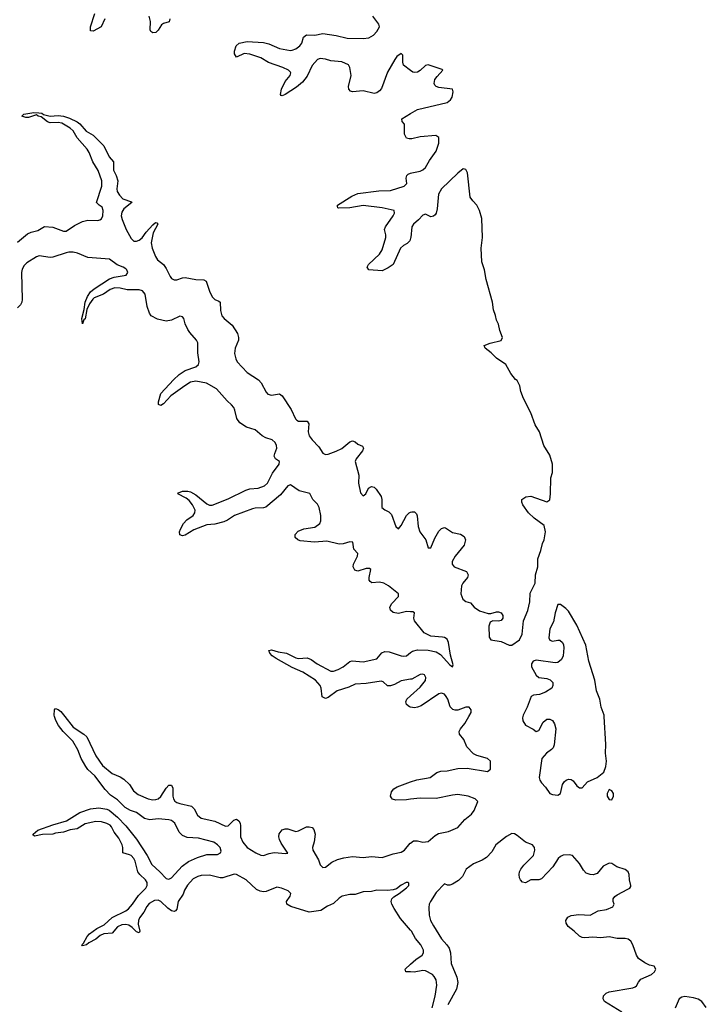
# Model space of a CAD drawing. Header units: inches. Extents: x 2494115 to 2685112, y 774173 to 915163.
# Tile 179 of 215: x 2667105 to 2672190, y 847869 to 855164. Entities that reach past the tile are written whole.
import ezdxf

# ---------------------------------------------------------------- set-up
doc = ezdxf.new("R2010")
doc.units = ezdxf.units.IN
doc.header["$MEASUREMENT"] = 0
for name, color, linetype in [('C6864', 7, 'Continuous'), ('C6865', 7, 'Continuous'), ('C6874', 7, 'Continuous'), ('C6875', 7, 'Continuous')]:
    doc.layers.add(name, color=color, linetype=linetype)

msp = doc.modelspace()

# ---------------------------------------------------------------- linework, layer by layer
at = {"layer": 'C6864', "color": 5, "elevation": 20}
for points in [[(2670000, 848418.7), (2669924.3, 848504.3), (2669877.3, 848577.3), (2669861.4, 848610), (2669857.1, 848630), (2669861.7, 848650), (2669875, 848665), (2669916.1, 848690), (2669970, 848731.3), (2669986, 848750), (2669985.8, 848765.8), (2669979, 848770), (2669967.8, 848770), (2669930, 848750.3), (2669895.4, 848724.6), (2669870, 848715.6), (2669830, 848711.5), (2669750, 848715.1), (2669710, 848705), (2669650, 848702.1), (2669590, 848682.2), (2669550, 848683.2), (2669492.4, 848670), (2669470, 848654.4), (2669430, 848614.5), (2669384.6, 848595.4), (2669335.8, 848564.2), (2669250, 848551.3), (2669114.2, 848594.2), (2669083.9, 848610), (2669079.8, 848630), (2669107.6, 848670), (2669113.5, 848690), (2669093.5, 848710), (2669045.1, 848730), (2669010, 848736.8), (2668930, 848705), (2668910, 848702.9), (2668887.2, 848707.2), (2668859.8, 848719.8), (2668782, 848790), (2668710, 848831), (2668693.9, 848833.9), (2668610, 848805.5), (2668590, 848806.1), (2668510, 848825.8), (2668450, 848822.2), (2668424, 848816), (2668390, 848797.8), (2668348.2, 848751.8), (2668325.6, 848714.4), (2668315.5, 848684.5), (2668278.9, 848630), (2668270, 848572.7), (2668258.5, 848561.5), (2668250, 848557.3), (2668230, 848561.4), (2668201.2, 848581.2), (2668150.8, 848630.8), (2668130, 848639.9), (2668102.8, 848637.2), (2668064.9, 848615.1), (2668046.6, 848593.4), (2668023.7, 848550), (2667991.4, 848510), (2667983.8, 848490), (2667982.5, 848462.5), (2667995.3, 848410), (2667990, 848399.3), (2667970, 848405.4), (2667937.9, 848437.9), (2667914.5, 848454.5), (2667890, 848460.2), (2667862.5, 848457.5), (2667830, 848442.5), (2667790, 848396.8), (2667728.7, 848391.3), (2667701.7, 848378.3), (2667670, 848352.3), (2667616.4, 848323.6), (2667600.5, 848310), (2667570, 848302.7), (2667565.1, 848310), (2667578, 848322), (2667604, 848370), (2667623, 848390), (2667676.3, 848430), (2667730, 848458), (2667790, 848512.5), (2667890, 848561.4), (2667910, 848576.6), (2667940.9, 848610), (2667984.9, 848675.1), (2668039.3, 848730), (2668048.8, 848750), (2668048.2, 848770), (2668036.3, 848790), (2667995.2, 848830), (2667981.2, 848850), (2667960.2, 848930), (2667949.9, 848950), (2667930.3, 848970.3), (2667917.1, 848977.1), (2667869.7, 848990), (2667869.8, 849030), (2667864.2, 849050), (2667838.6, 849098.6), (2667805.1, 849145.1), (2667783.9, 849183.9), (2667774.9, 849194.9), (2667750, 849209.2), (2667710, 849221.4), (2667670, 849224), (2667590, 849206.3), (2667530, 849169.9), (2667478.6, 849161.4), (2667430, 849143.5), (2667370, 849136.8), (2667350, 849129.8), (2667274.2, 849125.8), (2667214, 849114), (2667203.2, 849123.2), (2667203.7, 849130), (2667240.1, 849159.9), (2667350, 849199.3), (2667450.9, 849229.1), (2667550, 849290.2), (2667630, 849317.6), (2667690, 849324), (2667750, 849314.3), (2667767, 849307), (2667830, 849255.6), (2667890.6, 849190.6), (2667971, 849091), (2668049.5, 848970), (2668083.1, 848903.2), (2668143.5, 848850), (2668190, 848800.4), (2668210, 848796.4), (2668230, 848805.9), (2668308.5, 848891.5), (2668354.5, 848925.5), (2668422.8, 848957.2), (2668490, 848977.9), (2668570, 848979.5), (2668593.3, 848990), (2668596.6, 849003.4), (2668589, 849030), (2668570, 849051), (2668543.1, 849070), (2668430, 849098.6), (2668345.5, 849105.5), (2668310, 849120.4), (2668285.2, 849145.2), (2668253.8, 849210), (2668229.7, 849230), (2668210, 849235.8), (2668130, 849242.6), (2668070, 849236.2), (2668030, 849245.9), (2667970, 849289.9), (2667924.5, 849304.5), (2667885.9, 849325.9), (2667830, 849382.9), (2667777.4, 849417.4), (2667738.9, 849458.9), (2667662.6, 849562.6), (2667609.5, 849609.5), (2667593.7, 849630), (2667561, 849690), (2667534.7, 849754.7), (2667498, 849818), (2667427.8, 849890), (2667393.4, 849933.4), (2667372.1, 849972.1), (2667363.9, 850000)], [(2667439.9, 850000), (2667501.9, 849921.9), (2667579.3, 849870), (2667601.1, 849850), (2667669.3, 849710), (2667718.7, 849638.7), (2667790, 849578.7), (2667850, 849554), (2667876.2, 849536.2), (2667917.7, 849497.7), (2667947.8, 849450), (2667982.1, 849422.1), (2668055.8, 849390), (2668090, 849383.6), (2668113.6, 849386.4), (2668130, 849391.5), (2668150, 849408.5), (2668190, 849470.2), (2668210, 849492.2), (2668230, 849493), (2668239.1, 849470), (2668239, 849410), (2668243.6, 849390), (2668254.7, 849374.7), (2668270, 849363.6), (2668290, 849356.9), (2668377.2, 849337.2), (2668396.6, 849316.6), (2668422.2, 849270), (2668450, 849246.7), (2668550, 849226.6), (2668630, 849187.8), (2668650, 849190.1), (2668690, 849232.3), (2668710, 849239.7), (2668728.8, 849228.8), (2668738, 849210), (2668740.6, 849190), (2668741, 849110), (2668757.9, 849070), (2668790, 849029.2), (2668853.5, 848990), (2668890, 848973.3), (2668910, 848972), (2668953.2, 848986.8), (2668990, 848993.3), (2669074.9, 848985.1), (2669090, 848988.2), (2669041.3, 849061.3), (2669028.1, 849090), (2669024.5, 849110), (2669027.7, 849132.3), (2669050, 849160.7), (2669070, 849168), (2669090, 849168.2), (2669150, 849148.5), (2669170, 849153), (2669230, 849182.4), (2669250, 849184.4), (2669270, 849179.1), (2669284.6, 849164.6), (2669294.3, 849130), (2669287.1, 849072.9), (2669273.4, 849030), (2669276, 849010), (2669318, 848938), (2669330, 848902.6), (2669350, 848881.6), (2669370, 848884.1), (2669417.4, 848922.6), (2669458.5, 848941.5), (2669505.8, 848954.2), (2669570, 848963.1), (2669650, 848956.6), (2669710, 848964.3), (2669790, 848955.6), (2669870, 848983.8), (2669930, 848996.4), (2669955.8, 849010), (2669997.9, 849062.1), (2670000, 849063.6)], [(2670000, 849387.7), (2669970, 849383.9), (2669890, 849382.3), (2669867.2, 849387.3), (2669857.7, 849397.7), (2669851.6, 849411.6), (2669858.2, 849441.8), (2669875.5, 849464.4), (2669900.2, 849479.8), (2670000, 849515.7)], [(2670000, 848108.4), (2669964, 848110), (2669960.9, 848130), (2670000, 848165.5)]]:
    msp.add_lwpolyline(points, dxfattribs=at)
at = {"layer": 'C6865', "color": 5, "elevation": 20}
for points in [[(2667735.5, 855170), (2667707.9, 855110), (2667650, 855079.2), (2667630, 855081.2), (2667629.8, 855109.8), (2667661.3, 855210)], [(2668217, 855170), (2668211, 855149), (2668170, 855135.5), (2668154.7, 855125.3), (2668130, 855086.6), (2668112.1, 855067.9), (2668090, 855065.5), (2668076.6, 855076.6), (2668071.1, 855090), (2668072.7, 855150), (2668062.7, 855190)], [(2670000, 854787.6), (2669947.9, 854827.9), (2669941.7, 854850), (2669942, 854902), (2669930, 854912.4), (2669899.2, 854890), (2669882.2, 854870), (2669830, 854775.5), (2669784.8, 854655.2), (2669770, 854635.6), (2669750, 854621.4), (2669730, 854618), (2669650, 854637.6), (2669570, 854629.9), (2669554.3, 854634.3), (2669542.1, 854650), (2669541.2, 854670), (2669559.3, 854750), (2669550.4, 854810), (2669539.9, 854830), (2669490, 854851.9), (2669410, 854859), (2669370, 854872.3), (2669330, 854876.2), (2669310, 854869.2), (2669270, 854825.4), (2669234.3, 854745.7), (2669199.9, 854700.1), (2669156.1, 854663.9), (2669070, 854608.9), (2669050, 854599.4), (2669042.4, 854602.4), (2669037.1, 854610), (2669045, 854650), (2669070, 854704.8), (2669109.2, 854750), (2669113.9, 854770), (2669110, 854775.9), (2669096.5, 854790), (2669054, 854810), (2668947.3, 854847.3), (2668890, 854882), (2668810, 854909), (2668766.3, 854913.7), (2668710, 854886.2), (2668695.4, 854910), (2668696.3, 854930), (2668708.7, 854970), (2668729.8, 854990), (2668790, 855003.4), (2668910, 854995.7), (2668950, 854984.4), (2669029.4, 854949.4), (2669110, 854936.5), (2669121.9, 854938.1), (2669150, 854947.6), (2669180.2, 854970), (2669194.6, 854990), (2669206.7, 855033.3), (2669229.2, 855050.8), (2669290, 855050.5), (2669350, 855062.5), (2669450, 855047.9), (2669530, 855027.5), (2669650, 855025.5), (2669690, 855029.7), (2669724.9, 855050), (2669750, 855075.3), (2669769.3, 855110), (2669765.6, 855130), (2669720.4, 855190)], [(2667090, 853515), (2667162.1, 853577.9), (2667190, 853590.7), (2667238.2, 853601.8), (2667290, 853631), (2667350, 853627), (2667430, 853598.1), (2667450, 853598.1), (2667510, 853639.4), (2667570, 853668.1), (2667610, 853677.4), (2667684.5, 853675.5), (2667699.1, 853680.9), (2667710.4, 853689.6), (2667720.2, 853710), (2667724.3, 853750), (2667715.1, 853775.1), (2667693.3, 853790), (2667675.1, 853810), (2667713.1, 853930), (2667714.3, 853970), (2667685.5, 854045.5), (2667646.2, 854110), (2667620.1, 854180.1), (2667605.1, 854205.1), (2667530, 854287.8), (2667500.5, 854340.5), (2667479.9, 854359.9), (2667416.4, 854396.5), (2667390, 854403.2), (2667330, 854400.4), (2667310, 854406), (2667263.9, 854443.9), (2667242, 854450), (2667230, 854459), (2667170, 854439.5), (2667150, 854439.3), (2667122, 854450), (2667135.3, 854464.7), (2667210, 854477.1), (2667246.5, 854473.5), (2667270, 854470.2), (2667282.6, 854462.6), (2667330, 854450.2), (2667390, 854453.4), (2667430, 854450.1), (2667474.6, 854434.6), (2667530, 854406.3), (2667550, 854391.3), (2667596.9, 854336.9), (2667650, 854309.1), (2667729.1, 854230), (2667766.9, 854146.9), (2667798.6, 854110), (2667800.1, 854050), (2667819.2, 854010), (2667831.7, 853970), (2667823.5, 853910), (2667826.6, 853890), (2667843.3, 853863.3), (2667870, 853836.2), (2667934.2, 853814.2), (2667934.4, 853810), (2667876.4, 853763.6), (2667861.6, 853738.4), (2667857, 853710), (2667862.8, 853682.8), (2667892.9, 853610), (2667930, 853542), (2667950, 853524.1), (2667970, 853522.4), (2667990, 853530.1), (2668011.8, 853548.2), (2668041.4, 853590), (2668090, 853644.1), (2668110, 853662.4), (2668120, 853660), (2668127.2, 853650), (2668094.6, 853585.5), (2668077.7, 853510), (2668085.3, 853470), (2668110.1, 853410.1), (2668125.1, 853385.1), (2668170.1, 853350.1), (2668190, 853321.6), (2668220.3, 853260.3), (2668230, 853247.5), (2668250, 853235.9), (2668270, 853236.1), (2668310, 853251.4), (2668330, 853254.2), (2668410, 853239.9), (2668470, 853237), (2668486.2, 853226.2), (2668510, 853153.4), (2668530, 853111.6), (2668550, 853089.5), (2668579, 853079), (2668590.2, 853070.1), (2668592.5, 853010), (2668602.7, 852970), (2668619.4, 852950), (2668679.5, 852899.5), (2668718.2, 852838.2), (2668725.2, 852810), (2668724.8, 852790), (2668701, 852730), (2668696, 852690), (2668704.6, 852650), (2668715.5, 852630), (2668790, 852550.1), (2668874.6, 852494.6), (2668893.2, 852473.2), (2668930, 852403.2), (2668942.2, 852390), (2668970, 852381.6), (2669030, 852390.6), (2669050, 852377.1), (2669115.7, 852275.7), (2669147.4, 852207.4), (2669156.7, 852196.7), (2669170, 852188.5), (2669234.9, 852190), (2669246.8, 852170), (2669241.2, 852110), (2669250, 852081.1), (2669270.8, 852050), (2669320.1, 852000.1), (2669350, 851953.1), (2669370, 851942.4), (2669390, 851944.6), (2669450, 851965.9), (2669490, 851986.7), (2669550, 852037.3), (2669570, 852043.2), (2669590, 852036.5), (2669610, 852019.4), (2669644.8, 852004.8), (2669651.1, 851990), (2669643.5, 851970), (2669596.8, 851910), (2669589.2, 851890), (2669617.1, 851790), (2669614.8, 851730), (2669630, 851658.7), (2669650, 851635.2), (2669668.1, 851650), (2669688.2, 851691.8), (2669710, 851705.2), (2669730, 851699), (2669745.1, 851685.1), (2669783, 851630), (2669787.3, 851610), (2669788.1, 851550), (2669810, 851532.2), (2669838.6, 851518.6), (2669857.9, 851497.9), (2669890, 851409), (2669910, 851390.3), (2669930, 851416.5), (2669968.5, 851491.5), (2669990, 851510.3), (2670000, 851514.3)], [(2670000, 854281.3), (2669990, 854280.7), (2669970, 854286.2), (2669956.1, 854316.1), (2669955.8, 854390), (2669937, 854410), (2669934.7, 854430), (2670000, 854468.4)], [(2670000, 853544.9), (2669993.6, 853526.4), (2669975, 853505), (2669947.6, 853490), (2669925.1, 853470), (2669870.2, 853349.8), (2669834.8, 853325.2), (2669790, 853303.9), (2669690.9, 853310.9), (2669677.2, 853330), (2669687.1, 853350), (2669770, 853426.3), (2669790, 853457.7), (2669817.4, 853550), (2669817.8, 853570), (2669807.6, 853610), (2669813.2, 853630), (2669871.5, 853710), (2669880.6, 853730), (2669878.3, 853750), (2669789.3, 853770), (2669650, 853787.6), (2669550, 853770.4), (2669468.4, 853768.4), (2669461.2, 853770), (2669459.3, 853779.3), (2669458.9, 853790), (2669564.8, 853855.2), (2669610, 853877.1), (2669763.9, 853896.1), (2669850, 853898.6), (2669953.5, 853930), (2669972, 853950), (2669966.2, 853990), (2669971.7, 854008.3), (2669981.7, 854018.3), (2670000, 854025.6)], [(2670000, 850777.6), (2669970, 850779), (2669910, 850765.4), (2669871.4, 850771.4), (2669851.2, 850790), (2669846.9, 850810), (2669862.1, 850837.9), (2669910.8, 850890), (2669911, 850910), (2669835.2, 850970), (2669801, 850990), (2669770, 850996.4), (2669712.3, 850992.3), (2669700.2, 851000.2), (2669693.3, 851010), (2669692.1, 851030), (2669706.2, 851090), (2669696.9, 851096.9), (2669670, 851098.7), (2669610, 851078.8), (2669586.3, 851086.3), (2669574.6, 851110), (2669576, 851130), (2669607.4, 851190), (2669608.2, 851208.2), (2669580.8, 851240.8), (2669571.6, 851291.6), (2669550, 851294.9), (2669500, 851280), (2669470, 851277.7), (2669380.2, 851300.2), (2669287.6, 851292.4), (2669183.4, 851303.4), (2669165.1, 851310), (2669146.1, 851326.1), (2669144, 851350), (2669167, 851373), (2669210, 851391.6), (2669290, 851402.9), (2669327.5, 851430), (2669336.2, 851450), (2669335.6, 851490), (2669322.7, 851550), (2669310, 851574.9), (2669275.9, 851610), (2669253.7, 851653.7), (2669173.8, 851673.8), (2669110, 851716.5), (2669090, 851711.2), (2669036.3, 851643.7), (2668926.9, 851553.1), (2668910, 851546.6), (2668850, 851545.7), (2668830, 851540.1), (2668695.2, 851490), (2668645, 851455), (2668617.7, 851442.3), (2668550, 851424.9), (2668490, 851420.8), (2668395, 851385), (2668330, 851345.8), (2668310, 851339.8), (2668290, 851346.6), (2668289.7, 851369.7), (2668296.4, 851390), (2668318.8, 851430), (2668342.8, 851457.2), (2668390.8, 851490), (2668403.2, 851510), (2668403.4, 851530), (2668383.9, 851570), (2668360.4, 851600.4), (2668338.3, 851618.3), (2668275.6, 851650), (2668282.2, 851657.8), (2668310, 851671.6), (2668350, 851670.9), (2668370, 851665.6), (2668410, 851642.3), (2668490, 851575.5), (2668510, 851566.7), (2668530, 851567.1), (2668650, 851613.4), (2668780.9, 851679.1), (2668810, 851686.7), (2668870, 851692.5), (2668917.2, 851710), (2668941.1, 851730), (2668976.1, 851803.9), (2669025.6, 851870), (2669029.6, 851890), (2668999.7, 851910), (2668990.7, 851930), (2668993.9, 851950), (2669010.4, 851990), (2669007.6, 852010), (2668997.8, 852030), (2668975.2, 852050), (2668926.9, 852066.9), (2668901.7, 852081.7), (2668850, 852124.5), (2668785.2, 852145.2), (2668736.2, 852176.2), (2668713.9, 852210), (2668699.5, 852270), (2668690.3, 852290), (2668674.2, 852310), (2668640.9, 852340.9), (2668563, 852430), (2668488.7, 852470), (2668410, 852486.2), (2668370, 852477.7), (2668327.9, 852452.1), (2668224.2, 852375.8), (2668170, 852317.4), (2668150, 852305.3), (2668133.5, 852313.5), (2668132, 852332), (2668150, 852395.2), (2668243.4, 852496.6), (2668285.7, 852534.3), (2668330, 852565.7), (2668410, 852592.8), (2668430.3, 852609.7), (2668434.5, 852630), (2668424.3, 852695.7), (2668424.7, 852770), (2668415.6, 852790), (2668365.1, 852845.1), (2668349.3, 852869.3), (2668331.2, 852910), (2668320.4, 852950), (2668310, 852962.3), (2668290, 852966.2), (2668230, 852937.2), (2668190, 852930.8), (2668125.2, 852945.2), (2668078.4, 852970), (2668065.5, 852990), (2668050, 853038.9), (2668034.3, 853130), (2668015.6, 853155.6), (2667990, 853162.9), (2667901.7, 853161.7), (2667850, 853174.5), (2667810, 853176.4), (2667776.3, 853163.7), (2667724.7, 853130), (2667657.8, 853102.2), (2667646.6, 853093.4), (2667622.3, 853057.7), (2667602.9, 853017.2), (2667590, 852947), (2667580.6, 852939.4), (2667570, 852909.2), (2667566.5, 852950), (2667583.3, 853016.7), (2667589, 853070), (2667607.7, 853112.3), (2667630, 853146.4), (2667657.4, 853170), (2667770, 853243.1), (2667805, 853255), (2667894.6, 853270), (2667905.6, 853290), (2667898.2, 853310), (2667890, 853318.2), (2667870.5, 853330.5), (2667827.2, 853347.2), (2667770, 853388.6), (2667610, 853402.8), (2667533.6, 853433.6), (2667501.6, 853441.6), (2667470, 853442.5), (2667450, 853437.5), (2667350, 853403.4), (2667330, 853401.9), (2667250, 853413.7), (2667230, 853406.4), (2667156.9, 853363.2), (2667137.8, 853342.2), (2667124.5, 853315.6), (2667118.8, 853290), (2667124.6, 853090), (2667120.7, 853070), (2667110.1, 853050), (2667088.5, 853030)], [(2670000, 850276.7), (2669930, 850265.3), (2669881.5, 850238.5), (2669850, 850227.8), (2669829.3, 850229.3), (2669797, 850257), (2669783, 850263.1), (2669670, 850245.4), (2669590, 850240.4), (2669541.7, 850218.3), (2669456.1, 850190), (2669390, 850141.1), (2669370, 850133.8), (2669346.1, 850146.1), (2669338.5, 850210), (2669331.1, 850230), (2669296.3, 850270), (2669201.8, 850330), (2669123.8, 850363.8), (2669004, 850430), (2668974.7, 850450), (2668957.7, 850470), (2668949.7, 850490), (2668970, 850495.8), (2669020.3, 850480.3), (2669081.6, 850470), (2669150, 850435.5), (2669170, 850430.9), (2669234.7, 850434.7), (2669263.5, 850423.5), (2669308, 850390), (2669410, 850337.7), (2669430, 850337.5), (2669463.1, 850350), (2669501, 850370), (2669550, 850407.3), (2669566.7, 850413.3), (2669650, 850406.2), (2669750, 850427.3), (2669787.9, 850472.1), (2669810, 850482.6), (2669840.5, 850480.5), (2669930, 850450.1), (2669950, 850448.2), (2669970, 850451), (2670000, 850475.2)], [(2670000, 850071.3), (2669992.6, 850072.6), (2669969.9, 850089.9), (2669964.4, 850110), (2669973, 850130), (2670000, 850154.9)], [(2667363.9, 850000), (2667361, 850010), (2667362, 850050), (2667370, 850059.1), (2667390, 850052.7), (2667410, 850037.6), (2667439.9, 850000)]]:
    msp.add_lwpolyline(points, dxfattribs=at)
at = {"layer": 'C6874', "color": 5, "elevation": 20}
for points in [[(2670000, 849515.7), (2670047.3, 849532.7), (2670144.4, 849550), (2670195, 849585), (2670224.9, 849595.1), (2670270, 849597.6), (2670350, 849614.6), (2670418.2, 849618.2), (2670570, 849593.4), (2670592, 849610), (2670592.8, 849670), (2670569.4, 849690), (2670490, 849712.3), (2670465.3, 849725.3), (2670417.1, 849777.1), (2670394, 849830), (2670361.2, 849870), (2670360.3, 849890), (2670370.6, 849910), (2670401.4, 849950), (2670431.7, 850000)], [(2670830.6, 850000), (2670827.9, 849990), (2670830.1, 849970), (2670850, 849935.6), (2670907.4, 849907.4), (2670930, 849889), (2670950, 849897.1), (2670982, 849958), (2671010, 849980.3), (2671030, 849982.3), (2671050, 849972), (2671066.7, 849946.7), (2671076.6, 849910), (2671062.8, 849790), (2671055.5, 849770), (2671043.9, 849756.1), (2671005.5, 849730), (2670972.2, 849690), (2670952.2, 849550), (2670956.9, 849530), (2670968.6, 849510), (2670998.5, 849478.5), (2671030, 849431.6), (2671050, 849422), (2671090, 849418.4), (2671109.8, 849430.2), (2671124, 849496), (2671140.3, 849519.7), (2671151.7, 849528.3), (2671170, 849535.9), (2671190, 849533.8), (2671204.1, 849524.1), (2671230, 849487.3), (2671250, 849471.4), (2671270, 849472.7), (2671310, 849518), (2671381.5, 849550), (2671431.1, 849588.9), (2671447.1, 849630), (2671449.9, 849669.9), (2671443, 849730), (2671447.1, 849792.9), (2671434.3, 850000)], [(2670000, 849063.6), (2670021.2, 849078.8), (2670050, 849080.9), (2670090, 849069.6), (2670130, 849074.8), (2670181, 849119), (2670206.4, 849133.6), (2670281.6, 849150), (2670350, 849178.4), (2670401.2, 849238.8), (2670450, 849278.5), (2670470, 849303.7), (2670497.7, 849370), (2670478, 849390), (2670426, 849410), (2670350, 849422.6), (2670310, 849418.6), (2670190, 849394), (2670070, 849396.4), (2670000, 849387.7)], [(2671563.9, 847810), (2671436.2, 847890), (2671426.1, 847910), (2671429.9, 847930.1), (2671448.1, 847951.8), (2671470, 847960.7), (2671647, 847990), (2671662.7, 847997.3), (2671673.7, 848006.3), (2671686.8, 848033.2), (2671705.2, 848054.8), (2671783.9, 848090), (2671806.5, 848110), (2671815.7, 848130), (2671804.7, 848150), (2671770, 848159.2), (2671735.2, 848175.2), (2671688.7, 848208.7), (2671672.1, 848232.1), (2671646.1, 848310), (2671630, 848336.6), (2671611.6, 848351.6), (2671590, 848357.3), (2671530, 848356.8), (2671470, 848367.7), (2671410, 848361.8), (2671350, 848366.5), (2671290, 848360.3), (2671270, 848362.3), (2671250, 848372.9), (2671211, 848411), (2671165.8, 848445.8), (2671151.1, 848470), (2671149.8, 848490), (2671165.5, 848514.5), (2671190, 848526.9), (2671247, 848533), (2671330, 848530.2), (2671390, 848560.7), (2671450, 848571.1), (2671497.7, 848590), (2671506.9, 848610), (2671499.7, 848630), (2671501.5, 848650), (2671513.8, 848666.2), (2671530, 848679.3), (2671610, 848720.7), (2671624, 848730), (2671630, 848742), (2671631.9, 848750), (2671620.3, 848790), (2671618.8, 848830), (2671611.1, 848850), (2671590, 848867.9), (2671526.7, 848886.7), (2671490, 848911.5), (2671470, 848914.2), (2671427.3, 848892.7), (2671381.1, 848838.9), (2671351.6, 848828.4), (2671330, 848829.7), (2671301.1, 848841.1), (2671281.2, 848861.2), (2671250, 848911.2), (2671199.1, 848970), (2671175.3, 848975.3), (2671130, 848973.8), (2671110, 848964.9), (2671093.6, 848950), (2671053.5, 848886.5), (2670970, 848798.9), (2670950, 848790.4), (2670890, 848789.8), (2670850, 848768.7), (2670830, 848772.5), (2670814, 848790), (2670806.8, 848806.8), (2670803.4, 848830), (2670807.4, 848850), (2670816.2, 848870), (2670839.8, 848900.2), (2670910, 848971.1), (2670921.1, 849010), (2670917.4, 849030), (2670902, 849050), (2670850, 849070.3), (2670790, 849120.3), (2670770, 849130.7), (2670750, 849133.4), (2670710, 849113), (2670632.5, 849050), (2670601.7, 848998.3), (2670563.1, 848956.9), (2670530, 848937), (2670465.8, 848910), (2670412.8, 848870), (2670384.6, 848815.4), (2670354.5, 848785.5), (2670310, 848758.7), (2670290, 848751.8), (2670272.3, 848752.3), (2670250, 848762), (2670190, 848696), (2670147.4, 848630), (2670138.7, 848610), (2670135.4, 848584.6), (2670136.8, 848530), (2670148, 848490), (2670168.7, 848450), (2670230, 848354.7), (2670269.5, 848310), (2670284.9, 848284.9), (2670295.4, 848250), (2670301.3, 848170), (2670342.4, 848070), (2670349.5, 848030), (2670339.1, 847980.9), (2670275.5, 847864.5)], [(2670000, 848165.5), (2670039.1, 848200.9), (2670086.4, 848233.6), (2670095.8, 848250), (2670094.6, 848270), (2670075.4, 848310), (2670036.1, 848356.1), (2670007.7, 848410), (2670000, 848418.7)], [(2670158.6, 847841.4), (2670181.1, 847930), (2670193.3, 848010), (2670188.4, 848050), (2670175.6, 848075.6), (2670162.2, 848090), (2670110, 848117.5), (2670090, 848120.2), (2670027.1, 848107.2), (2670000, 848108.4)], [(2672190, 847844.4), (2672158, 847890), (2672130, 847907.3), (2672096.2, 847916.2), (2672030, 847925.5), (2672010, 847920.9), (2671990, 847909.1), (2671959.9, 847840.1)]]:
    msp.add_lwpolyline(points, dxfattribs=at)
msp.add_lwpolyline([(2671470, 849460.9), (2671455.9, 849430), (2671455.2, 849410), (2671470, 849386), (2671490, 849383.9), (2671501.9, 849410), (2671501.6, 849430), (2671490, 849451.2)], close=True, dxfattribs=at)
at = {"layer": 'C6875', "color": 5, "elevation": 20}
for points in [[(2670000, 854468.4), (2670050, 854497.8), (2670270, 854550.2), (2670295.4, 854570), (2670307, 854590), (2670314.6, 854630), (2670311, 854650), (2670210, 854662.3), (2670189.1, 854669.1), (2670178.9, 854678.9), (2670173.6, 854690), (2670180.4, 854719.6), (2670196.1, 854743.9), (2670239.7, 854790), (2670234.5, 854794.5), (2670130, 854830.3), (2670110, 854825.4), (2670071.3, 854788.7), (2670050, 854774.9), (2670030, 854771.6), (2670015.5, 854775.5), (2670000, 854787.6)], [(2670000, 854025.6), (2670010, 854029.6), (2670070, 854041.8), (2670090, 854051.8), (2670110, 854069.5), (2670139.9, 854120.1), (2670190.4, 854190), (2670208.9, 854250), (2670209.7, 854290), (2670186.8, 854306.8), (2670070, 854295.5), (2670010, 854282), (2670000, 854281.3)], [(2670000, 851514.3), (2670010, 851518.3), (2670030, 851517.6), (2670043.6, 851503.6), (2670048.1, 851488.2), (2670057.1, 851410), (2670067.9, 851370), (2670113.6, 851310), (2670130, 851250.8), (2670150, 851250.8), (2670178.4, 851321.6), (2670210, 851374.4), (2670230, 851394.9), (2670250, 851401.1), (2670258.5, 851398.5), (2670310, 851364.4), (2670370, 851351.8), (2670395.9, 851335.9), (2670407.4, 851310), (2670397.3, 851270), (2670330, 851188.6), (2670308.2, 851150), (2670308.8, 851130), (2670322, 851110), (2670414.4, 851074.4), (2670426.5, 851050), (2670421.1, 851030), (2670386.1, 850990), (2670377.9, 850970), (2670372.4, 850910), (2670385.7, 850870), (2670410, 850854.3), (2670443.2, 850843.2), (2670471.2, 850810), (2670510, 850785), (2670574.9, 850765.1), (2670594.8, 850765.2), (2670636.8, 850776.8), (2670650, 850777.3), (2670670.8, 850770), (2670684, 850750), (2670682, 850730), (2670670, 850713.2), (2670650, 850707.6), (2670610, 850709.6), (2670590, 850700.9), (2670580.2, 850670), (2670581.1, 850590), (2670594.4, 850570), (2670670, 850556.3), (2670730, 850528.4), (2670750, 850530.2), (2670807, 850570), (2670826.2, 850610), (2670835.9, 850710), (2670867.2, 850787.3), (2670882.9, 850850), (2670884.9, 850915.1), (2670923.2, 850990), (2670924.5, 851050), (2670942.7, 851110), (2670942.6, 851170), (2670964.7, 851230), (2670977.4, 851282.6), (2670990, 851310.5), (2670998.2, 851370), (2670990, 851415.4), (2670914, 851470), (2670873.6, 851510), (2670832.3, 851570), (2670822.7, 851590), (2670824, 851610), (2670852.3, 851627.7), (2670890, 851633.4), (2671010, 851590.4), (2671030, 851607.4), (2671036.4, 851650), (2671038.8, 851770), (2671050.4, 851810), (2671049.9, 851870), (2671030, 851936.1), (2670988, 852008), (2670955.3, 852110), (2670922.1, 852162.1), (2670890, 852252.1), (2670836, 852356), (2670816, 852410), (2670808, 852450), (2670790, 852489.7), (2670777.7, 852497.7), (2670741.7, 852541.7), (2670705.1, 852610), (2670636.6, 852656.6), (2670595.8, 852695.8), (2670551.6, 852730), (2670546, 852750), (2670590, 852767.9), (2670670, 852788), (2670681.2, 852810), (2670661.3, 852861.3), (2670650, 852908), (2670636.5, 852936.5), (2670630, 852972.1), (2670614.5, 853014.5), (2670605.7, 853070), (2670559.9, 853239.9), (2670548.2, 853310), (2670527.1, 853370), (2670522.1, 853470), (2670532.7, 853550), (2670527.1, 853690), (2670510, 853751.1), (2670491.2, 853790), (2670460.8, 853820.8), (2670440.8, 853850), (2670421.9, 854030), (2670410, 854053.8), (2670390, 854058.2), (2670350, 854027.3), (2670228.4, 853910), (2670207.8, 853870), (2670197.7, 853762.3), (2670190.1, 853729.9), (2670182.5, 853717.5), (2670170, 853707.7), (2670150, 853703.7), (2670110, 853722.4), (2670090, 853716.4), (2670059.7, 853680.3), (2670021.2, 853650), (2670008, 853630), (2670001.8, 853550), (2670000, 853544.9)], [(2671434.3, 850000), (2671433.7, 850010), (2671411.8, 850070), (2671402, 850130), (2671378, 850190), (2671363.4, 850270), (2671320.8, 850410), (2671298.9, 850530), (2671230, 850677.2), (2671170, 850780.9), (2671150, 850802.1), (2671110, 850830.7), (2671090, 850831.1), (2671070, 850769.3), (2671057.2, 850702.8), (2671032.3, 850650), (2671025, 850585), (2671030, 850567.1), (2671050, 850560.2), (2671090, 850567.2), (2671105.5, 850565.5), (2671124.4, 850550), (2671132.1, 850532.1), (2671134.7, 850510), (2671131.2, 850450), (2671117.1, 850422.8), (2671090, 850401.7), (2671070, 850398.5), (2670930, 850418.6), (2670907.6, 850410), (2670894.6, 850390), (2670895.7, 850370), (2670930, 850307), (2670950, 850289), (2671010, 850281.8), (2671033.2, 850273.2), (2671052.4, 850252.4), (2671054.6, 850230), (2671046.7, 850210), (2670999.3, 850180.7), (2670954.7, 850165.2), (2670910, 850159), (2670892.4, 850150), (2670864.6, 850070), (2670833.2, 850010), (2670830.6, 850000)], [(2670000, 850475.2), (2670013.7, 850486.2), (2670050, 850495), (2670130, 850492.5), (2670190, 850480.1), (2670221.4, 850461.4), (2670290, 850383.2), (2670310.8, 850369.2), (2670316.3, 850383.7), (2670295.7, 850455.7), (2670280.1, 850550), (2670270, 850574.6), (2670250, 850587), (2670235.1, 850590), (2670150, 850596.7), (2670101.5, 850621.5), (2670028.7, 850708.7), (2670025, 850730), (2670029.7, 850769.7), (2670016.8, 850776.8), (2670000, 850777.6)], [(2670000, 850154.9), (2670070, 850219.4), (2670110, 850268.3), (2670114, 850290), (2670102.2, 850310), (2670090, 850314.6), (2670070, 850312), (2670010, 850278.4), (2670000, 850276.7)], [(2670431.7, 850000), (2670449.8, 850030), (2670449.8, 850050), (2670432.8, 850070), (2670410, 850070.9), (2670350, 850047.5), (2670330, 850046.9), (2670312.1, 850052.1), (2670292.4, 850072.4), (2670275.1, 850130), (2670264.1, 850150), (2670250, 850166.8), (2670230, 850173.9), (2670208.6, 850170), (2670078.8, 850081.2), (2670050.6, 850069.4), (2670030, 850066.1), (2670000, 850071.3)]]:
    msp.add_lwpolyline(points, dxfattribs=at)

doc.saveas('drawing.dxf')
